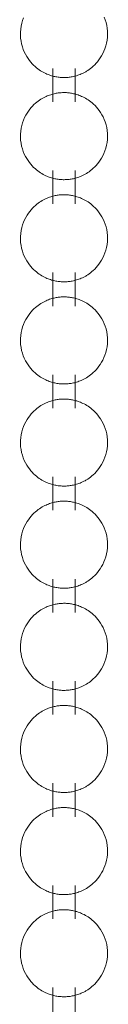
# Model space of a CAD drawing. Header units: millimetres. Extents: x 5694 to 11022, y -2894 to 7544.
# Tile 7 of 33: x 8187.53 to 8190.28, y -2729.43 to -2698.35. Entities that reach past the tile are written whole.
import ezdxf

# ---------------------------------------------------------------- set-up
doc = ezdxf.new("R2010")
doc.units = ezdxf.units.MM
doc.layers.add('E-LITE-EQPM', color=7, linetype='Continuous', lineweight=20)

# ---------------------------------------------------------------- blocks, each defined once
blk = doc.blocks.new('33711 - 33711 YAKARTA Old gold ceiling fan-527636-00 Isometrico PDF')
at = {"layer": 'E-LITE-EQPM', "color": 251, "lineweight": 9, "true_color": 0x636466}
for p, q in [((2357.586, -2699.886), (2357.586, -2700.941)), ((2358.291, -2700.941), (2358.291, -2699.886)), ((2357.586, -2703.11), (2357.586, -2704.165)), ((2358.291, -2704.165), (2358.291, -2703.11)), ((2357.586, -2706.334), (2357.586, -2707.389)), ((2358.291, -2707.389), (2358.291, -2706.334)), ((2357.586, -2709.558), (2357.586, -2710.613)), ((2358.291, -2710.613), (2358.291, -2709.558)), ((2357.586, -2712.782), (2357.586, -2713.836)), ((2358.291, -2713.836), (2358.291, -2712.782)), ((2357.586, -2716.006), (2357.586, -2717.06)), ((2358.291, -2717.06), (2358.291, -2716.006)), ((2357.586, -2719.229), (2357.586, -2720.284)), ((2358.291, -2720.284), (2358.291, -2719.229)), ((2357.586, -2722.453), (2357.586, -2723.508)), ((2358.291, -2723.508), (2358.291, -2722.453)), ((2357.586, -2725.677), (2357.586, -2726.732)), ((2358.291, -2726.732), (2358.291, -2725.677)), ((2357.586, -2728.901), (2357.586, -2729.956)), ((2358.291, -2729.956), (2358.291, -2728.901))]:
    blk.add_line(p, q, dxfattribs=at)
for points in [[(2356.662, -2698.295, 0), (2356.632, -2698.377, 0), (2356.607, -2698.464, 0), (2356.587, -2698.554, 0), (2356.573, -2698.647, 0), (2356.566, -2698.741, 0), (2356.565, -2698.837, 0), (2356.571, -2698.931, 0), (2356.583, -2699.025, 0), (2356.601, -2699.116, 0), (2356.625, -2699.203, 0), (2356.653, -2699.287, 0), (2356.686, -2699.367, 0), (2356.722, -2699.441, 0), (2356.762, -2699.511, 0), (2356.803, -2699.575, 0), (2356.846, -2699.635, 0), (2356.89, -2699.69, 0), (2356.935, -2699.74, 0), (2356.979, -2699.786, 0), (2357.024, -2699.827, 0), (2357.069, -2699.865, 0), (2357.113, -2699.9, 0), (2357.156, -2699.931, 0), (2357.199, -2699.96, 0), (2357.241, -2699.985, 0), (2357.282, -2700.009, 0), (2357.322, -2700.03, 0), (2357.361, -2700.049, 0), (2357.4, -2700.066, 0), (2357.438, -2700.081, 0), (2357.475, -2700.095, 0), (2357.511, -2700.108, 0), (2357.547, -2700.119, 0), (2357.582, -2700.129, 0), (2357.616, -2700.138, 0), (2357.65, -2700.145, 0), (2357.684, -2700.152, 0), (2357.717, -2700.158, 0), (2357.75, -2700.163, 0), (2357.782, -2700.167, 0), (2357.814, -2700.17, 0), (2357.846, -2700.173, 0), (2357.878, -2700.175, 0), (2357.91, -2700.176, 0), (2357.942, -2700.176, 0), (2357.974, -2700.176, 0), (2358.005, -2700.174, 0), (2358.037, -2700.172, 0), (2358.069, -2700.17, 0), (2358.102, -2700.166, 0), (2358.134, -2700.162, 0), (2358.167, -2700.157, 0), (2358.2, -2700.151, 0), (2358.234, -2700.144, 0), (2358.268, -2700.136, 0), (2358.303, -2700.127, 0), (2358.338, -2700.117, 0), (2358.374, -2700.105, 0), (2358.41, -2700.093, 0), (2358.447, -2700.078, 0), (2358.485, -2700.063, 0), (2358.524, -2700.045, 0), (2358.563, -2700.026, 0), (2358.604, -2700.004, 0), (2358.626, -2699.992, 0)], [(2359.207, -2698.273, 0), (2359.238, -2698.354, 0), (2359.265, -2698.44, 0), (2359.286, -2698.529, 0), (2359.301, -2698.622, 0), (2359.31, -2698.716, 0), (2359.313, -2698.811, 0), (2359.309, -2698.906, 0), (2359.299, -2699, 0), (2359.282, -2699.091, 0), (2359.26, -2699.18, 0), (2359.233, -2699.265, 0), (2359.201, -2699.346, 0), (2359.165, -2699.421, 0), (2359.127, -2699.492, 0), (2359.086, -2699.558, 0), (2359.043, -2699.619, 0), (2359, -2699.675, 0), (2358.955, -2699.727, 0), (2358.91, -2699.774, 0), (2358.865, -2699.817, 0), (2358.821, -2699.856, 0), (2358.777, -2699.891, 0), (2358.733, -2699.923, 0), (2358.69, -2699.952, 0), (2358.648, -2699.979, 0), (2358.626, -2699.992, 0)], [(2357.252, -2700.836, 0), (2357.293, -2700.813, 0), (2357.333, -2700.792, 0), (2357.372, -2700.774, 0), (2357.41, -2700.757, 0), (2357.448, -2700.742, 0), (2357.484, -2700.729, 0), (2357.521, -2700.717, 0), (2357.556, -2700.706, 0), (2357.591, -2700.696, 0), (2357.625, -2700.688, 0), (2357.659, -2700.68, 0), (2357.693, -2700.674, 0), (2357.726, -2700.668, 0), (2357.758, -2700.663, 0), (2357.791, -2700.659, 0), (2357.823, -2700.656, 0), (2357.855, -2700.654, 0), (2357.887, -2700.652, 0), (2357.919, -2700.652, 0), (2357.95, -2700.651, 0), (2357.982, -2700.652, 0), (2358.014, -2700.653, 0), (2358.046, -2700.656, 0), (2358.078, -2700.659, 0), (2358.11, -2700.662, 0), (2358.143, -2700.667, 0), (2358.176, -2700.672, 0), (2358.209, -2700.678, 0), (2358.243, -2700.686, 0), (2358.277, -2700.694, 0), (2358.312, -2700.703, 0), (2358.347, -2700.714, 0), (2358.383, -2700.725, 0), (2358.42, -2700.738, 0), (2358.457, -2700.753, 0), (2358.496, -2700.769, 0), (2358.534, -2700.787, 0), (2358.574, -2700.807, 0), (2358.615, -2700.829, 0), (2358.656, -2700.854, 0), (2358.698, -2700.88, 0), (2358.741, -2700.91, 0), (2358.785, -2700.943, 0), (2358.829, -2700.979, 0), (2358.874, -2701.019, 0), (2358.919, -2701.062, 0), (2358.964, -2701.11, 0), (2359.008, -2701.162, 0), (2359.052, -2701.219, 0), (2359.094, -2701.281, 0), (2359.134, -2701.348, 0), (2359.172, -2701.42, 0), (2359.207, -2701.497, 0), (2359.238, -2701.578, 0), (2359.265, -2701.664, 0), (2359.286, -2701.753, 0), (2359.301, -2701.845, 0), (2359.31, -2701.94, 0), (2359.313, -2702.035, 0), (2359.309, -2702.13, 0), (2359.299, -2702.223, 0), (2359.282, -2702.315, 0), (2359.26, -2702.404, 0), (2359.233, -2702.489, 0), (2359.201, -2702.569, 0), (2359.165, -2702.645, 0), (2359.127, -2702.716, 0), (2359.086, -2702.782, 0), (2359.043, -2702.843, 0), (2359, -2702.899, 0), (2358.955, -2702.951, 0), (2358.91, -2702.998, 0), (2358.865, -2703.04, 0), (2358.821, -2703.079, 0), (2358.777, -2703.115, 0), (2358.733, -2703.147, 0), (2358.69, -2703.176, 0), (2358.648, -2703.203, 0), (2358.626, -2703.216, 0)], [(2357.252, -2700.836, 0), (2357.21, -2700.861, 0), (2357.168, -2700.888, 0), (2357.124, -2700.919, 0), (2357.081, -2700.952, 0), (2357.036, -2700.989, 0), (2356.992, -2701.03, 0), (2356.947, -2701.075, 0), (2356.902, -2701.124, 0), (2356.858, -2701.177, 0), (2356.814, -2701.236, 0), (2356.773, -2701.299, 0), (2356.733, -2701.367, 0), (2356.696, -2701.44, 0), (2356.662, -2701.518, 0), (2356.632, -2701.601, 0), (2356.607, -2701.688, 0), (2356.587, -2701.778, 0), (2356.573, -2701.871, 0), (2356.566, -2701.965, 0), (2356.565, -2702.06, 0), (2356.571, -2702.155, 0), (2356.583, -2702.248, 0), (2356.601, -2702.339, 0), (2356.625, -2702.427, 0), (2356.653, -2702.511, 0), (2356.686, -2702.59, 0), (2356.722, -2702.665, 0), (2356.762, -2702.735, 0), (2356.803, -2702.799, 0), (2356.846, -2702.859, 0), (2356.89, -2702.914, 0), (2356.935, -2702.964, 0), (2356.979, -2703.01, 0), (2357.024, -2703.051, 0), (2357.069, -2703.089, 0), (2357.113, -2703.124, 0), (2357.156, -2703.155, 0), (2357.199, -2703.183, 0), (2357.241, -2703.209, 0), (2357.282, -2703.232, 0), (2357.322, -2703.254, 0), (2357.361, -2703.273, 0), (2357.4, -2703.29, 0), (2357.438, -2703.305, 0), (2357.475, -2703.319, 0), (2357.511, -2703.332, 0), (2357.547, -2703.343, 0), (2357.582, -2703.353, 0), (2357.616, -2703.361, 0), (2357.65, -2703.369, 0), (2357.684, -2703.376, 0), (2357.717, -2703.382, 0), (2357.75, -2703.387, 0), (2357.782, -2703.391, 0), (2357.814, -2703.394, 0), (2357.846, -2703.397, 0), (2357.878, -2703.398, 0), (2357.91, -2703.4, 0), (2357.942, -2703.4, 0), (2357.974, -2703.399, 0), (2358.005, -2703.398, 0), (2358.037, -2703.396, 0), (2358.069, -2703.394, 0), (2358.102, -2703.39, 0), (2358.134, -2703.386, 0), (2358.167, -2703.381, 0), (2358.2, -2703.375, 0), (2358.234, -2703.368, 0), (2358.268, -2703.36, 0), (2358.303, -2703.351, 0), (2358.338, -2703.341, 0), (2358.374, -2703.329, 0), (2358.41, -2703.317, 0), (2358.447, -2703.302, 0), (2358.485, -2703.287, 0), (2358.524, -2703.269, 0), (2358.563, -2703.25, 0), (2358.604, -2703.228, 0), (2358.626, -2703.216, 0)], [(2357.252, -2704.059, 0), (2357.21, -2704.084, 0), (2357.168, -2704.112, 0), (2357.124, -2704.143, 0), (2357.081, -2704.176, 0), (2357.036, -2704.213, 0), (2356.992, -2704.254, 0), (2356.947, -2704.299, 0), (2356.902, -2704.348, 0), (2356.858, -2704.401, 0), (2356.814, -2704.459, 0), (2356.773, -2704.523, 0), (2356.733, -2704.591, 0), (2356.696, -2704.664, 0), (2356.662, -2704.742, 0), (2356.632, -2704.825, 0), (2356.607, -2704.912, 0), (2356.587, -2705.002, 0), (2356.573, -2705.095, 0), (2356.566, -2705.189, 0), (2356.565, -2705.284, 0), (2356.571, -2705.379, 0), (2356.583, -2705.472, 0), (2356.601, -2705.563, 0), (2356.625, -2705.651, 0), (2356.653, -2705.735, 0), (2356.686, -2705.814, 0), (2356.722, -2705.889, 0), (2356.762, -2705.958, 0), (2356.803, -2706.023, 0), (2356.846, -2706.083, 0), (2356.89, -2706.137, 0), (2356.935, -2706.188, 0), (2356.979, -2706.233, 0), (2357.024, -2706.275, 0), (2357.069, -2706.313, 0), (2357.113, -2706.348, 0), (2357.156, -2706.379, 0), (2357.199, -2706.407, 0), (2357.241, -2706.433, 0), (2357.282, -2706.456, 0), (2357.322, -2706.477, 0), (2357.361, -2706.496, 0), (2357.4, -2706.514, 0), (2357.438, -2706.529, 0), (2357.475, -2706.543, 0), (2357.511, -2706.555, 0), (2357.547, -2706.567, 0), (2357.582, -2706.576, 0), (2357.616, -2706.585, 0), (2357.65, -2706.593, 0), (2357.684, -2706.6, 0), (2357.717, -2706.606, 0), (2357.75, -2706.611, 0), (2357.782, -2706.615, 0), (2357.814, -2706.618, 0), (2357.846, -2706.621, 0), (2357.878, -2706.622, 0), (2357.91, -2706.623, 0), (2357.942, -2706.624, 0), (2357.974, -2706.623, 0), (2358.005, -2706.622, 0), (2358.037, -2706.62, 0), (2358.069, -2706.617, 0), (2358.102, -2706.614, 0), (2358.134, -2706.61, 0), (2358.167, -2706.605, 0), (2358.2, -2706.599, 0), (2358.234, -2706.592, 0), (2358.268, -2706.584, 0), (2358.303, -2706.575, 0), (2358.338, -2706.564, 0), (2358.374, -2706.553, 0), (2358.41, -2706.54, 0), (2358.447, -2706.526, 0), (2358.485, -2706.51, 0), (2358.524, -2706.493, 0), (2358.563, -2706.474, 0), (2358.604, -2706.452, 0), (2358.626, -2706.44, 0)], [(2357.252, -2704.059, 0), (2357.293, -2704.037, 0), (2357.333, -2704.016, 0), (2357.372, -2703.998, 0), (2357.41, -2703.981, 0), (2357.448, -2703.966, 0), (2357.484, -2703.953, 0), (2357.521, -2703.94, 0), (2357.556, -2703.93, 0), (2357.591, -2703.92, 0), (2357.625, -2703.911, 0), (2357.659, -2703.904, 0), (2357.693, -2703.897, 0), (2357.726, -2703.892, 0), (2357.758, -2703.887, 0), (2357.791, -2703.883, 0), (2357.823, -2703.88, 0), (2357.855, -2703.878, 0), (2357.887, -2703.876, 0), (2357.919, -2703.875, 0), (2357.95, -2703.875, 0), (2357.982, -2703.876, 0), (2358.014, -2703.877, 0), (2358.046, -2703.879, 0), (2358.078, -2703.882, 0), (2358.11, -2703.886, 0), (2358.143, -2703.891, 0), (2358.176, -2703.896, 0), (2358.209, -2703.902, 0), (2358.243, -2703.909, 0), (2358.277, -2703.918, 0), (2358.312, -2703.927, 0), (2358.347, -2703.937, 0), (2358.383, -2703.949, 0), (2358.42, -2703.962, 0), (2358.457, -2703.977, 0), (2358.496, -2703.993, 0), (2358.534, -2704.011, 0), (2358.574, -2704.031, 0), (2358.615, -2704.053, 0), (2358.656, -2704.077, 0), (2358.698, -2704.104, 0), (2358.741, -2704.134, 0), (2358.785, -2704.167, 0), (2358.829, -2704.203, 0), (2358.874, -2704.243, 0), (2358.919, -2704.286, 0), (2358.964, -2704.334, 0), (2359.008, -2704.386, 0), (2359.052, -2704.443, 0), (2359.094, -2704.505, 0), (2359.134, -2704.572, 0), (2359.172, -2704.644, 0), (2359.207, -2704.721, 0), (2359.238, -2704.802, 0), (2359.265, -2704.888, 0), (2359.286, -2704.977, 0), (2359.301, -2705.069, 0), (2359.31, -2705.163, 0), (2359.313, -2705.259, 0), (2359.309, -2705.354, 0), (2359.299, -2705.447, 0), (2359.282, -2705.539, 0), (2359.26, -2705.628, 0), (2359.233, -2705.713, 0), (2359.201, -2705.793, 0), (2359.165, -2705.869, 0), (2359.127, -2705.94, 0), (2359.086, -2706.006, 0), (2359.043, -2706.067, 0), (2359, -2706.123, 0), (2358.955, -2706.174, 0), (2358.91, -2706.221, 0), (2358.865, -2706.264, 0), (2358.821, -2706.303, 0), (2358.777, -2706.339, 0), (2358.733, -2706.371, 0), (2358.69, -2706.4, 0), (2358.648, -2706.426, 0), (2358.626, -2706.44, 0)], [(2357.252, -2707.283, 0), (2357.293, -2707.261, 0), (2357.333, -2707.24, 0), (2357.372, -2707.222, 0), (2357.41, -2707.205, 0), (2357.448, -2707.19, 0), (2357.484, -2707.176, 0), (2357.521, -2707.164, 0), (2357.556, -2707.153, 0), (2357.591, -2707.144, 0), (2357.625, -2707.135, 0), (2357.659, -2707.128, 0), (2357.693, -2707.121, 0), (2357.726, -2707.116, 0), (2357.758, -2707.111, 0), (2357.791, -2707.107, 0), (2357.823, -2707.104, 0), (2357.855, -2707.102, 0), (2357.887, -2707.1, 0), (2357.919, -2707.099, 0), (2357.95, -2707.099, 0), (2357.982, -2707.1, 0), (2358.014, -2707.101, 0), (2358.046, -2707.103, 0), (2358.078, -2707.106, 0), (2358.11, -2707.11, 0), (2358.143, -2707.114, 0), (2358.176, -2707.12, 0), (2358.209, -2707.126, 0), (2358.243, -2707.133, 0), (2358.277, -2707.141, 0), (2358.312, -2707.151, 0), (2358.347, -2707.161, 0), (2358.383, -2707.173, 0), (2358.42, -2707.186, 0), (2358.457, -2707.201, 0), (2358.496, -2707.217, 0), (2358.534, -2707.235, 0), (2358.574, -2707.255, 0), (2358.615, -2707.277, 0), (2358.656, -2707.301, 0), (2358.698, -2707.328, 0), (2358.741, -2707.358, 0), (2358.785, -2707.391, 0), (2358.829, -2707.427, 0), (2358.874, -2707.466, 0), (2358.919, -2707.51, 0), (2358.964, -2707.558, 0), (2359.008, -2707.61, 0), (2359.052, -2707.667, 0), (2359.094, -2707.729, 0), (2359.134, -2707.796, 0), (2359.172, -2707.868, 0), (2359.207, -2707.945, 0), (2359.238, -2708.026, 0), (2359.265, -2708.112, 0), (2359.286, -2708.201, 0), (2359.301, -2708.293, 0), (2359.31, -2708.387, 0), (2359.313, -2708.482, 0), (2359.309, -2708.577, 0), (2359.299, -2708.671, 0), (2359.282, -2708.763, 0), (2359.26, -2708.852, 0), (2359.233, -2708.936, 0), (2359.201, -2709.017, 0), (2359.165, -2709.093, 0), (2359.127, -2709.164, 0), (2359.086, -2709.23, 0), (2359.043, -2709.291, 0), (2359, -2709.347, 0), (2358.955, -2709.398, 0), (2358.91, -2709.445, 0), (2358.865, -2709.488, 0), (2358.821, -2709.527, 0), (2358.777, -2709.562, 0), (2358.733, -2709.595, 0), (2358.69, -2709.624, 0), (2358.648, -2709.65, 0), (2358.626, -2709.663, 0)], [(2357.252, -2707.283, 0), (2357.21, -2707.308, 0), (2357.168, -2707.336, 0), (2357.124, -2707.366, 0), (2357.081, -2707.4, 0), (2357.036, -2707.437, 0), (2356.992, -2707.478, 0), (2356.947, -2707.522, 0), (2356.902, -2707.571, 0), (2356.858, -2707.625, 0), (2356.814, -2707.683, 0), (2356.773, -2707.746, 0), (2356.733, -2707.815, 0), (2356.696, -2707.888, 0), (2356.662, -2707.966, 0), (2356.632, -2708.049, 0), (2356.607, -2708.135, 0), (2356.587, -2708.226, 0), (2356.573, -2708.318, 0), (2356.566, -2708.413, 0), (2356.565, -2708.508, 0), (2356.571, -2708.603, 0), (2356.583, -2708.696, 0), (2356.601, -2708.787, 0), (2356.625, -2708.875, 0), (2356.653, -2708.959, 0), (2356.686, -2709.038, 0), (2356.722, -2709.113, 0), (2356.762, -2709.182, 0), (2356.803, -2709.247, 0), (2356.846, -2709.306, 0), (2356.89, -2709.361, 0), (2356.935, -2709.411, 0), (2356.979, -2709.457, 0), (2357.024, -2709.499, 0), (2357.069, -2709.537, 0), (2357.113, -2709.571, 0), (2357.156, -2709.603, 0), (2357.199, -2709.631, 0), (2357.241, -2709.657, 0), (2357.282, -2709.68, 0), (2357.322, -2709.701, 0), (2357.361, -2709.72, 0), (2357.4, -2709.737, 0), (2357.438, -2709.753, 0), (2357.475, -2709.767, 0), (2357.511, -2709.779, 0), (2357.547, -2709.79, 0), (2357.582, -2709.8, 0), (2357.616, -2709.809, 0), (2357.65, -2709.817, 0), (2357.684, -2709.824, 0), (2357.717, -2709.829, 0), (2357.75, -2709.834, 0), (2357.782, -2709.839, 0), (2357.814, -2709.842, 0), (2357.846, -2709.844, 0), (2357.878, -2709.846, 0), (2357.91, -2709.847, 0), (2357.942, -2709.848, 0), (2357.974, -2709.847, 0), (2358.005, -2709.846, 0), (2358.037, -2709.844, 0), (2358.069, -2709.841, 0), (2358.102, -2709.838, 0), (2358.134, -2709.834, 0), (2358.167, -2709.828, 0), (2358.2, -2709.822, 0), (2358.234, -2709.815, 0), (2358.268, -2709.808, 0), (2358.303, -2709.798, 0), (2358.338, -2709.788, 0), (2358.374, -2709.777, 0), (2358.41, -2709.764, 0), (2358.447, -2709.75, 0), (2358.485, -2709.734, 0), (2358.524, -2709.717, 0), (2358.563, -2709.697, 0), (2358.604, -2709.676, 0), (2358.626, -2709.663, 0)], [(2357.252, -2710.507, 0), (2357.293, -2710.484, 0), (2357.333, -2710.464, 0), (2357.372, -2710.445, 0), (2357.41, -2710.429, 0), (2357.448, -2710.414, 0), (2357.484, -2710.4, 0), (2357.521, -2710.388, 0), (2357.556, -2710.377, 0), (2357.591, -2710.368, 0), (2357.625, -2710.359, 0), (2357.659, -2710.352, 0), (2357.693, -2710.345, 0), (2357.726, -2710.34, 0), (2357.758, -2710.335, 0), (2357.791, -2710.331, 0), (2357.823, -2710.328, 0), (2357.855, -2710.326, 0), (2357.887, -2710.324, 0), (2357.919, -2710.323, 0), (2357.95, -2710.323, 0), (2357.982, -2710.324, 0), (2358.014, -2710.325, 0), (2358.046, -2710.327, 0), (2358.078, -2710.33, 0), (2358.11, -2710.334, 0), (2358.143, -2710.338, 0), (2358.176, -2710.344, 0), (2358.209, -2710.35, 0), (2358.243, -2710.357, 0), (2358.277, -2710.365, 0), (2358.312, -2710.375, 0), (2358.347, -2710.385, 0), (2358.383, -2710.397, 0), (2358.42, -2710.41, 0), (2358.457, -2710.425, 0), (2358.496, -2710.441, 0), (2358.534, -2710.459, 0), (2358.574, -2710.479, 0), (2358.615, -2710.501, 0), (2358.656, -2710.525, 0), (2358.698, -2710.552, 0), (2358.741, -2710.582, 0), (2358.785, -2710.614, 0), (2358.829, -2710.651, 0), (2358.874, -2710.69, 0), (2358.919, -2710.734, 0), (2358.964, -2710.782, 0), (2359.008, -2710.834, 0), (2359.052, -2710.891, 0), (2359.094, -2710.953, 0), (2359.134, -2711.02, 0), (2359.172, -2711.092, 0), (2359.207, -2711.168, 0), (2359.238, -2711.25, 0), (2359.265, -2711.336, 0), (2359.286, -2711.425, 0), (2359.301, -2711.517, 0), (2359.31, -2711.611, 0), (2359.313, -2711.706, 0), (2359.309, -2711.801, 0), (2359.299, -2711.895, 0), (2359.282, -2711.987, 0), (2359.26, -2712.075, 0), (2359.233, -2712.16, 0), (2359.201, -2712.241, 0), (2359.165, -2712.317, 0), (2359.127, -2712.388, 0), (2359.086, -2712.454, 0), (2359.043, -2712.515, 0), (2359, -2712.571, 0), (2358.955, -2712.622, 0), (2358.91, -2712.669, 0), (2358.865, -2712.712, 0), (2358.821, -2712.751, 0), (2358.777, -2712.786, 0), (2358.733, -2712.818, 0), (2358.69, -2712.848, 0), (2358.648, -2712.874, 0), (2358.626, -2712.887, 0)], [(2357.252, -2710.507, 0), (2357.21, -2710.532, 0), (2357.168, -2710.56, 0), (2357.124, -2710.59, 0), (2357.081, -2710.624, 0), (2357.036, -2710.661, 0), (2356.992, -2710.702, 0), (2356.947, -2710.746, 0), (2356.902, -2710.795, 0), (2356.858, -2710.849, 0), (2356.814, -2710.907, 0), (2356.773, -2710.97, 0), (2356.733, -2711.039, 0), (2356.696, -2711.112, 0), (2356.662, -2711.19, 0), (2356.632, -2711.273, 0), (2356.607, -2711.359, 0), (2356.587, -2711.449, 0), (2356.573, -2711.542, 0), (2356.566, -2711.637, 0), (2356.565, -2711.732, 0), (2356.571, -2711.827, 0), (2356.583, -2711.92, 0), (2356.601, -2712.011, 0), (2356.625, -2712.099, 0), (2356.653, -2712.183, 0), (2356.686, -2712.262, 0), (2356.722, -2712.336, 0), (2356.762, -2712.406, 0), (2356.803, -2712.471, 0), (2356.846, -2712.53, 0), (2356.89, -2712.585, 0), (2356.935, -2712.635, 0), (2356.979, -2712.681, 0), (2357.024, -2712.723, 0), (2357.069, -2712.761, 0), (2357.113, -2712.795, 0), (2357.156, -2712.827, 0), (2357.199, -2712.855, 0), (2357.241, -2712.881, 0), (2357.282, -2712.904, 0), (2357.322, -2712.925, 0), (2357.361, -2712.944, 0), (2357.4, -2712.961, 0), (2357.438, -2712.977, 0), (2357.475, -2712.991, 0), (2357.511, -2713.003, 0), (2357.547, -2713.014, 0), (2357.582, -2713.024, 0), (2357.616, -2713.033, 0), (2357.65, -2713.041, 0), (2357.684, -2713.047, 0), (2357.717, -2713.053, 0), (2357.75, -2713.058, 0), (2357.782, -2713.062, 0), (2357.814, -2713.066, 0), (2357.846, -2713.068, 0), (2357.878, -2713.07, 0), (2357.91, -2713.071, 0), (2357.942, -2713.071, 0), (2357.974, -2713.071, 0), (2358.005, -2713.07, 0), (2358.037, -2713.068, 0), (2358.069, -2713.065, 0), (2358.102, -2713.062, 0), (2358.134, -2713.057, 0), (2358.167, -2713.052, 0), (2358.2, -2713.046, 0), (2358.234, -2713.039, 0), (2358.268, -2713.031, 0), (2358.303, -2713.022, 0), (2358.338, -2713.012, 0), (2358.374, -2713.001, 0), (2358.41, -2712.988, 0), (2358.447, -2712.974, 0), (2358.485, -2712.958, 0), (2358.524, -2712.941, 0), (2358.563, -2712.921, 0), (2358.604, -2712.9, 0), (2358.626, -2712.887, 0)], [(2357.252, -2713.731, 0), (2357.21, -2713.756, 0), (2357.168, -2713.784, 0), (2357.124, -2713.814, 0), (2357.081, -2713.848, 0), (2357.036, -2713.885, 0), (2356.992, -2713.925, 0), (2356.947, -2713.97, 0), (2356.902, -2714.019, 0), (2356.858, -2714.073, 0), (2356.814, -2714.131, 0), (2356.773, -2714.194, 0), (2356.733, -2714.262, 0), (2356.696, -2714.336, 0), (2356.662, -2714.414, 0), (2356.632, -2714.496, 0), (2356.607, -2714.583, 0), (2356.587, -2714.673, 0), (2356.573, -2714.766, 0), (2356.566, -2714.861, 0), (2356.565, -2714.956, 0), (2356.571, -2715.051, 0), (2356.583, -2715.144, 0), (2356.601, -2715.235, 0), (2356.625, -2715.323, 0), (2356.653, -2715.406, 0), (2356.686, -2715.486, 0), (2356.722, -2715.56, 0), (2356.762, -2715.63, 0), (2356.803, -2715.694, 0), (2356.846, -2715.754, 0), (2356.89, -2715.809, 0), (2356.935, -2715.859, 0), (2356.979, -2715.905, 0), (2357.024, -2715.947, 0), (2357.069, -2715.985, 0), (2357.113, -2716.019, 0), (2357.156, -2716.05, 0), (2357.199, -2716.079, 0), (2357.241, -2716.105, 0), (2357.282, -2716.128, 0), (2357.322, -2716.149, 0), (2357.361, -2716.168, 0), (2357.4, -2716.185, 0), (2357.438, -2716.201, 0), (2357.475, -2716.214, 0), (2357.511, -2716.227, 0), (2357.547, -2716.238, 0), (2357.582, -2716.248, 0), (2357.616, -2716.257, 0), (2357.65, -2716.265, 0), (2357.684, -2716.271, 0), (2357.717, -2716.277, 0), (2357.75, -2716.282, 0), (2357.782, -2716.286, 0), (2357.814, -2716.29, 0), (2357.846, -2716.292, 0), (2357.878, -2716.294, 0), (2357.91, -2716.295, 0), (2357.942, -2716.295, 0), (2357.974, -2716.295, 0), (2358.005, -2716.294, 0), (2358.037, -2716.292, 0), (2358.069, -2716.289, 0), (2358.102, -2716.286, 0), (2358.134, -2716.281, 0), (2358.167, -2716.276, 0), (2358.2, -2716.27, 0), (2358.234, -2716.263, 0), (2358.268, -2716.255, 0), (2358.303, -2716.246, 0), (2358.338, -2716.236, 0), (2358.374, -2716.225, 0), (2358.41, -2716.212, 0), (2358.447, -2716.198, 0), (2358.485, -2716.182, 0), (2358.524, -2716.164, 0), (2358.563, -2716.145, 0), (2358.604, -2716.124, 0), (2358.626, -2716.111, 0)], [(2357.252, -2713.731, 0), (2357.293, -2713.708, 0), (2357.333, -2713.688, 0), (2357.372, -2713.669, 0), (2357.41, -2713.653, 0), (2357.448, -2713.638, 0), (2357.484, -2713.624, 0), (2357.521, -2713.612, 0), (2357.556, -2713.601, 0), (2357.591, -2713.592, 0), (2357.625, -2713.583, 0), (2357.659, -2713.576, 0), (2357.693, -2713.569, 0), (2357.726, -2713.563, 0), (2357.758, -2713.559, 0), (2357.791, -2713.555, 0), (2357.823, -2713.552, 0), (2357.855, -2713.549, 0), (2357.887, -2713.548, 0), (2357.919, -2713.547, 0), (2357.95, -2713.547, 0), (2357.982, -2713.547, 0), (2358.014, -2713.549, 0), (2358.046, -2713.551, 0), (2358.078, -2713.554, 0), (2358.11, -2713.558, 0), (2358.143, -2713.562, 0), (2358.176, -2713.567, 0), (2358.209, -2713.574, 0), (2358.243, -2713.581, 0), (2358.277, -2713.589, 0), (2358.312, -2713.598, 0), (2358.347, -2713.609, 0), (2358.383, -2713.621, 0), (2358.42, -2713.634, 0), (2358.457, -2713.648, 0), (2358.496, -2713.665, 0), (2358.534, -2713.683, 0), (2358.574, -2713.703, 0), (2358.615, -2713.725, 0), (2358.656, -2713.749, 0), (2358.698, -2713.776, 0), (2358.741, -2713.806, 0), (2358.785, -2713.838, 0), (2358.829, -2713.874, 0), (2358.874, -2713.914, 0), (2358.919, -2713.958, 0), (2358.964, -2714.005, 0), (2359.008, -2714.058, 0), (2359.052, -2714.115, 0), (2359.094, -2714.177, 0), (2359.134, -2714.244, 0), (2359.172, -2714.315, 0), (2359.207, -2714.392, 0), (2359.238, -2714.474, 0), (2359.265, -2714.559, 0), (2359.286, -2714.649, 0), (2359.301, -2714.741, 0), (2359.31, -2714.835, 0), (2359.313, -2714.93, 0), (2359.309, -2715.025, 0), (2359.299, -2715.119, 0), (2359.282, -2715.211, 0), (2359.26, -2715.299, 0), (2359.233, -2715.384, 0), (2359.201, -2715.465, 0), (2359.165, -2715.541, 0), (2359.127, -2715.612, 0), (2359.086, -2715.678, 0), (2359.043, -2715.738, 0), (2359, -2715.795, 0), (2358.955, -2715.846, 0), (2358.91, -2715.893, 0), (2358.865, -2715.936, 0), (2358.821, -2715.975, 0), (2358.777, -2716.01, 0), (2358.733, -2716.042, 0), (2358.69, -2716.071, 0), (2358.648, -2716.098, 0), (2358.626, -2716.111, 0)], [(2357.252, -2716.955, 0), (2357.293, -2716.932, 0), (2357.333, -2716.912, 0), (2357.372, -2716.893, 0), (2357.41, -2716.876, 0), (2357.448, -2716.861, 0), (2357.484, -2716.848, 0), (2357.521, -2716.836, 0), (2357.556, -2716.825, 0), (2357.591, -2716.815, 0), (2357.625, -2716.807, 0), (2357.659, -2716.799, 0), (2357.693, -2716.793, 0), (2357.726, -2716.787, 0), (2357.758, -2716.783, 0), (2357.791, -2716.779, 0), (2357.823, -2716.776, 0), (2357.855, -2716.773, 0), (2357.887, -2716.772, 0), (2357.919, -2716.771, 0), (2357.95, -2716.771, 0), (2357.982, -2716.771, 0), (2358.014, -2716.773, 0), (2358.046, -2716.775, 0), (2358.078, -2716.778, 0), (2358.11, -2716.781, 0), (2358.143, -2716.786, 0), (2358.176, -2716.791, 0), (2358.209, -2716.798, 0), (2358.243, -2716.805, 0), (2358.277, -2716.813, 0), (2358.312, -2716.822, 0), (2358.347, -2716.833, 0), (2358.383, -2716.845, 0), (2358.42, -2716.858, 0), (2358.457, -2716.872, 0), (2358.496, -2716.888, 0), (2358.534, -2716.906, 0), (2358.574, -2716.926, 0), (2358.615, -2716.948, 0), (2358.656, -2716.973, 0), (2358.698, -2717, 0), (2358.741, -2717.029, 0), (2358.785, -2717.062, 0), (2358.829, -2717.098, 0), (2358.874, -2717.138, 0), (2358.919, -2717.182, 0), (2358.964, -2717.229, 0), (2359.008, -2717.282, 0), (2359.052, -2717.339, 0), (2359.094, -2717.4, 0), (2359.134, -2717.467, 0), (2359.172, -2717.539, 0), (2359.207, -2717.616, 0), (2359.238, -2717.698, 0), (2359.265, -2717.783, 0), (2359.286, -2717.873, 0), (2359.301, -2717.965, 0), (2359.31, -2718.059, 0), (2359.313, -2718.154, 0), (2359.309, -2718.249, 0), (2359.299, -2718.343, 0), (2359.282, -2718.434, 0), (2359.26, -2718.523, 0), (2359.233, -2718.608, 0), (2359.201, -2718.689, 0), (2359.165, -2718.765, 0), (2359.127, -2718.835, 0), (2359.086, -2718.901, 0), (2359.043, -2718.962, 0), (2359, -2719.018, 0), (2358.955, -2719.07, 0), (2358.91, -2719.117, 0), (2358.865, -2719.16, 0), (2358.821, -2719.199, 0), (2358.777, -2719.234, 0), (2358.733, -2719.266, 0), (2358.69, -2719.295, 0), (2358.648, -2719.322, 0), (2358.626, -2719.335, 0)], [(2357.252, -2716.955, 0), (2357.21, -2716.98, 0), (2357.168, -2717.007, 0), (2357.124, -2717.038, 0), (2357.081, -2717.072, 0), (2357.036, -2717.109, 0), (2356.992, -2717.149, 0), (2356.947, -2717.194, 0), (2356.902, -2717.243, 0), (2356.858, -2717.297, 0), (2356.814, -2717.355, 0), (2356.773, -2717.418, 0), (2356.733, -2717.486, 0), (2356.696, -2717.56, 0), (2356.662, -2717.638, 0), (2356.632, -2717.72, 0), (2356.607, -2717.807, 0), (2356.587, -2717.897, 0), (2356.573, -2717.99, 0), (2356.566, -2718.084, 0), (2356.565, -2718.18, 0), (2356.571, -2718.274, 0), (2356.583, -2718.368, 0), (2356.601, -2718.459, 0), (2356.625, -2718.546, 0), (2356.653, -2718.63, 0), (2356.686, -2718.71, 0), (2356.722, -2718.784, 0), (2356.762, -2718.854, 0), (2356.803, -2718.918, 0), (2356.846, -2718.978, 0), (2356.89, -2719.033, 0), (2356.935, -2719.083, 0), (2356.979, -2719.129, 0), (2357.024, -2719.171, 0), (2357.069, -2719.209, 0), (2357.113, -2719.243, 0), (2357.156, -2719.274, 0), (2357.199, -2719.303, 0), (2357.241, -2719.328, 0), (2357.282, -2719.352, 0), (2357.322, -2719.373, 0), (2357.361, -2719.392, 0), (2357.4, -2719.409, 0), (2357.438, -2719.424, 0), (2357.475, -2719.438, 0), (2357.511, -2719.451, 0), (2357.547, -2719.462, 0), (2357.582, -2719.472, 0), (2357.616, -2719.481, 0), (2357.65, -2719.488, 0), (2357.684, -2719.495, 0), (2357.717, -2719.501, 0), (2357.75, -2719.506, 0), (2357.782, -2719.51, 0), (2357.814, -2719.513, 0), (2357.846, -2719.516, 0), (2357.878, -2719.518, 0), (2357.91, -2719.519, 0), (2357.942, -2719.519, 0), (2357.974, -2719.519, 0), (2358.005, -2719.517, 0), (2358.037, -2719.516, 0), (2358.069, -2719.513, 0), (2358.102, -2719.509, 0), (2358.134, -2719.505, 0), (2358.167, -2719.5, 0), (2358.2, -2719.494, 0), (2358.234, -2719.487, 0), (2358.268, -2719.479, 0), (2358.303, -2719.47, 0), (2358.338, -2719.46, 0), (2358.374, -2719.448, 0), (2358.41, -2719.436, 0), (2358.447, -2719.422, 0), (2358.485, -2719.406, 0), (2358.524, -2719.388, 0), (2358.563, -2719.369, 0), (2358.604, -2719.347, 0), (2358.626, -2719.335, 0)], [(2357.252, -2720.179, 0), (2357.293, -2720.156, 0), (2357.333, -2720.135, 0), (2357.372, -2720.117, 0), (2357.41, -2720.1, 0), (2357.448, -2720.085, 0), (2357.484, -2720.072, 0), (2357.521, -2720.06, 0), (2357.556, -2720.049, 0), (2357.591, -2720.039, 0), (2357.625, -2720.031, 0), (2357.659, -2720.023, 0), (2357.693, -2720.017, 0), (2357.726, -2720.011, 0), (2357.758, -2720.006, 0), (2357.791, -2720.002, 0), (2357.823, -2719.999, 0), (2357.855, -2719.997, 0), (2357.887, -2719.995, 0), (2357.919, -2719.995, 0), (2357.95, -2719.995, 0), (2357.982, -2719.995, 0), (2358.014, -2719.997, 0), (2358.046, -2719.999, 0), (2358.078, -2720.002, 0), (2358.11, -2720.005, 0), (2358.143, -2720.01, 0), (2358.176, -2720.015, 0), (2358.209, -2720.021, 0), (2358.243, -2720.029, 0), (2358.277, -2720.037, 0), (2358.312, -2720.046, 0), (2358.347, -2720.057, 0), (2358.383, -2720.068, 0), (2358.42, -2720.081, 0), (2358.457, -2720.096, 0), (2358.496, -2720.112, 0), (2358.534, -2720.13, 0), (2358.574, -2720.15, 0), (2358.615, -2720.172, 0), (2358.656, -2720.197, 0), (2358.698, -2720.224, 0), (2358.741, -2720.253, 0), (2358.785, -2720.286, 0), (2358.829, -2720.322, 0), (2358.874, -2720.362, 0), (2358.919, -2720.405, 0), (2358.964, -2720.453, 0), (2359.008, -2720.505, 0), (2359.052, -2720.562, 0), (2359.094, -2720.624, 0), (2359.134, -2720.691, 0), (2359.172, -2720.763, 0), (2359.207, -2720.84, 0), (2359.238, -2720.921, 0), (2359.265, -2721.007, 0), (2359.286, -2721.096, 0), (2359.301, -2721.189, 0), (2359.31, -2721.283, 0), (2359.313, -2721.378, 0), (2359.309, -2721.473, 0), (2359.299, -2721.567, 0), (2359.282, -2721.658, 0), (2359.26, -2721.747, 0), (2359.233, -2721.832, 0), (2359.201, -2721.912, 0), (2359.165, -2721.988, 0), (2359.127, -2722.059, 0), (2359.086, -2722.125, 0), (2359.043, -2722.186, 0), (2359, -2722.242, 0), (2358.955, -2722.294, 0), (2358.91, -2722.341, 0), (2358.865, -2722.383, 0), (2358.821, -2722.422, 0), (2358.777, -2722.458, 0), (2358.733, -2722.49, 0), (2358.69, -2722.519, 0), (2358.648, -2722.546, 0), (2358.626, -2722.559, 0)], [(2357.252, -2720.179, 0), (2357.21, -2720.204, 0), (2357.168, -2720.231, 0), (2357.124, -2720.262, 0), (2357.081, -2720.295, 0), (2357.036, -2720.332, 0), (2356.992, -2720.373, 0), (2356.947, -2720.418, 0), (2356.902, -2720.467, 0), (2356.858, -2720.52, 0), (2356.814, -2720.579, 0), (2356.773, -2720.642, 0), (2356.733, -2720.71, 0), (2356.696, -2720.783, 0), (2356.662, -2720.861, 0), (2356.632, -2720.944, 0), (2356.607, -2721.031, 0), (2356.587, -2721.121, 0), (2356.573, -2721.214, 0), (2356.566, -2721.308, 0), (2356.565, -2721.403, 0), (2356.571, -2721.498, 0), (2356.583, -2721.592, 0), (2356.601, -2721.683, 0), (2356.625, -2721.77, 0), (2356.653, -2721.854, 0), (2356.686, -2721.933, 0), (2356.722, -2722.008, 0), (2356.762, -2722.078, 0), (2356.803, -2722.142, 0), (2356.846, -2722.202, 0), (2356.89, -2722.257, 0), (2356.935, -2722.307, 0), (2356.979, -2722.353, 0), (2357.024, -2722.394, 0), (2357.069, -2722.432, 0), (2357.113, -2722.467, 0), (2357.156, -2722.498, 0), (2357.199, -2722.527, 0), (2357.241, -2722.552, 0), (2357.282, -2722.576, 0), (2357.322, -2722.597, 0), (2357.361, -2722.616, 0), (2357.4, -2722.633, 0), (2357.438, -2722.648, 0), (2357.475, -2722.662, 0), (2357.511, -2722.675, 0), (2357.547, -2722.686, 0), (2357.582, -2722.696, 0), (2357.616, -2722.704, 0), (2357.65, -2722.712, 0), (2357.684, -2722.719, 0), (2357.717, -2722.725, 0), (2357.75, -2722.73, 0), (2357.782, -2722.734, 0), (2357.814, -2722.737, 0), (2357.846, -2722.74, 0), (2357.878, -2722.742, 0), (2357.91, -2722.743, 0), (2357.942, -2722.743, 0), (2357.974, -2722.742, 0), (2358.005, -2722.741, 0), (2358.037, -2722.739, 0), (2358.069, -2722.737, 0), (2358.102, -2722.733, 0), (2358.134, -2722.729, 0), (2358.167, -2722.724, 0), (2358.2, -2722.718, 0), (2358.234, -2722.711, 0), (2358.268, -2722.703, 0), (2358.303, -2722.694, 0), (2358.338, -2722.684, 0), (2358.374, -2722.672, 0), (2358.41, -2722.66, 0), (2358.447, -2722.645, 0), (2358.485, -2722.63, 0), (2358.524, -2722.612, 0), (2358.563, -2722.593, 0), (2358.604, -2722.571, 0), (2358.626, -2722.559, 0)], [(2357.252, -2723.402, 0), (2357.21, -2723.427, 0), (2357.168, -2723.455, 0), (2357.124, -2723.486, 0), (2357.081, -2723.519, 0), (2357.036, -2723.556, 0), (2356.992, -2723.597, 0), (2356.947, -2723.642, 0), (2356.902, -2723.691, 0), (2356.858, -2723.744, 0), (2356.814, -2723.802, 0), (2356.773, -2723.866, 0), (2356.733, -2723.934, 0), (2356.696, -2724.007, 0), (2356.662, -2724.085, 0), (2356.632, -2724.168, 0), (2356.607, -2724.255, 0), (2356.587, -2724.345, 0), (2356.573, -2724.438, 0), (2356.566, -2724.532, 0), (2356.565, -2724.627, 0), (2356.571, -2724.722, 0), (2356.583, -2724.815, 0), (2356.601, -2724.906, 0), (2356.625, -2724.994, 0), (2356.653, -2725.078, 0), (2356.686, -2725.157, 0), (2356.722, -2725.232, 0), (2356.762, -2725.301, 0), (2356.803, -2725.366, 0), (2356.846, -2725.426, 0), (2356.89, -2725.48, 0), (2356.935, -2725.531, 0), (2356.979, -2725.576, 0), (2357.024, -2725.618, 0), (2357.069, -2725.656, 0), (2357.113, -2725.691, 0), (2357.156, -2725.722, 0), (2357.199, -2725.75, 0), (2357.241, -2725.776, 0), (2357.282, -2725.799, 0), (2357.322, -2725.82, 0), (2357.361, -2725.839, 0), (2357.4, -2725.857, 0), (2357.438, -2725.872, 0), (2357.475, -2725.886, 0), (2357.511, -2725.898, 0), (2357.547, -2725.91, 0), (2357.582, -2725.92, 0), (2357.616, -2725.928, 0), (2357.65, -2725.936, 0), (2357.684, -2725.943, 0), (2357.717, -2725.949, 0), (2357.75, -2725.954, 0), (2357.782, -2725.958, 0), (2357.814, -2725.961, 0), (2357.846, -2725.964, 0), (2357.878, -2725.965, 0), (2357.91, -2725.966, 0), (2357.942, -2725.967, 0), (2357.974, -2725.966, 0), (2358.005, -2725.965, 0), (2358.037, -2725.963, 0), (2358.069, -2725.961, 0), (2358.102, -2725.957, 0), (2358.134, -2725.953, 0), (2358.167, -2725.948, 0), (2358.2, -2725.942, 0), (2358.234, -2725.935, 0), (2358.268, -2725.927, 0), (2358.303, -2725.918, 0), (2358.338, -2725.908, 0), (2358.374, -2725.896, 0), (2358.41, -2725.883, 0), (2358.447, -2725.869, 0), (2358.485, -2725.853, 0), (2358.524, -2725.836, 0), (2358.563, -2725.817, 0), (2358.604, -2725.795, 0), (2358.626, -2725.783, 0)], [(2357.252, -2723.402, 0), (2357.293, -2723.38, 0), (2357.333, -2723.359, 0), (2357.372, -2723.341, 0), (2357.41, -2723.324, 0), (2357.448, -2723.309, 0), (2357.484, -2723.296, 0), (2357.521, -2723.284, 0), (2357.556, -2723.273, 0), (2357.591, -2723.263, 0), (2357.625, -2723.255, 0), (2357.659, -2723.247, 0), (2357.693, -2723.241, 0), (2357.726, -2723.235, 0), (2357.758, -2723.23, 0), (2357.791, -2723.226, 0), (2357.823, -2723.223, 0), (2357.855, -2723.221, 0), (2357.887, -2723.219, 0), (2357.919, -2723.218, 0), (2357.95, -2723.218, 0), (2357.982, -2723.219, 0), (2358.014, -2723.22, 0), (2358.046, -2723.223, 0), (2358.078, -2723.225, 0), (2358.11, -2723.229, 0), (2358.143, -2723.234, 0), (2358.176, -2723.239, 0), (2358.209, -2723.245, 0), (2358.243, -2723.252, 0), (2358.277, -2723.261, 0), (2358.312, -2723.27, 0), (2358.347, -2723.28, 0), (2358.383, -2723.292, 0), (2358.42, -2723.305, 0), (2358.457, -2723.32, 0), (2358.496, -2723.336, 0), (2358.534, -2723.354, 0), (2358.574, -2723.374, 0), (2358.615, -2723.396, 0), (2358.656, -2723.42, 0), (2358.698, -2723.447, 0), (2358.741, -2723.477, 0), (2358.785, -2723.51, 0), (2358.829, -2723.546, 0), (2358.874, -2723.586, 0), (2358.919, -2723.629, 0), (2358.964, -2723.677, 0), (2359.008, -2723.729, 0), (2359.052, -2723.786, 0), (2359.094, -2723.848, 0), (2359.134, -2723.915, 0), (2359.172, -2723.987, 0), (2359.207, -2724.064, 0), (2359.238, -2724.145, 0), (2359.265, -2724.231, 0), (2359.286, -2724.32, 0), (2359.301, -2724.412, 0), (2359.31, -2724.507, 0), (2359.313, -2724.602, 0), (2359.309, -2724.697, 0), (2359.299, -2724.79, 0), (2359.282, -2724.882, 0), (2359.26, -2724.971, 0), (2359.233, -2725.056, 0), (2359.201, -2725.136, 0), (2359.165, -2725.212, 0), (2359.127, -2725.283, 0), (2359.086, -2725.349, 0), (2359.043, -2725.41, 0), (2359, -2725.466, 0), (2358.955, -2725.517, 0), (2358.91, -2725.564, 0), (2358.865, -2725.607, 0), (2358.821, -2725.646, 0), (2358.777, -2725.682, 0), (2358.733, -2725.714, 0), (2358.69, -2725.743, 0), (2358.648, -2725.769, 0), (2358.626, -2725.783, 0)], [(2357.252, -2726.626, 0), (2357.293, -2726.604, 0), (2357.333, -2726.583, 0), (2357.372, -2726.565, 0), (2357.41, -2726.548, 0), (2357.448, -2726.533, 0), (2357.484, -2726.519, 0), (2357.521, -2726.507, 0), (2357.556, -2726.497, 0), (2357.591, -2726.487, 0), (2357.625, -2726.478, 0), (2357.659, -2726.471, 0), (2357.693, -2726.464, 0), (2357.726, -2726.459, 0), (2357.758, -2726.454, 0), (2357.791, -2726.45, 0), (2357.823, -2726.447, 0), (2357.855, -2726.445, 0), (2357.887, -2726.443, 0), (2357.919, -2726.442, 0), (2357.95, -2726.442, 0), (2357.982, -2726.443, 0), (2358.014, -2726.444, 0), (2358.046, -2726.446, 0), (2358.078, -2726.449, 0), (2358.11, -2726.453, 0), (2358.143, -2726.457, 0), (2358.176, -2726.463, 0), (2358.209, -2726.469, 0), (2358.243, -2726.476, 0), (2358.277, -2726.485, 0), (2358.312, -2726.494, 0), (2358.347, -2726.504, 0), (2358.383, -2726.516, 0), (2358.42, -2726.529, 0), (2358.457, -2726.544, 0), (2358.496, -2726.56, 0), (2358.534, -2726.578, 0), (2358.574, -2726.598, 0), (2358.615, -2726.62, 0), (2358.656, -2726.644, 0), (2358.698, -2726.671, 0), (2358.741, -2726.701, 0), (2358.785, -2726.734, 0), (2358.829, -2726.77, 0), (2358.874, -2726.809, 0), (2358.919, -2726.853, 0), (2358.964, -2726.901, 0), (2359.008, -2726.953, 0), (2359.052, -2727.01, 0), (2359.094, -2727.072, 0), (2359.134, -2727.139, 0), (2359.172, -2727.211, 0), (2359.207, -2727.288, 0), (2359.238, -2727.369, 0), (2359.265, -2727.455, 0), (2359.286, -2727.544, 0), (2359.301, -2727.636, 0), (2359.31, -2727.73, 0), (2359.313, -2727.825, 0), (2359.309, -2727.92, 0), (2359.299, -2728.014, 0), (2359.282, -2728.106, 0), (2359.26, -2728.195, 0), (2359.233, -2728.28, 0), (2359.201, -2728.36, 0), (2359.165, -2728.436, 0), (2359.127, -2728.507, 0), (2359.086, -2728.573, 0), (2359.043, -2728.634, 0), (2359, -2728.69, 0), (2358.955, -2728.741, 0), (2358.91, -2728.788, 0), (2358.865, -2728.831, 0), (2358.821, -2728.87, 0), (2358.777, -2728.906, 0), (2358.733, -2728.938, 0), (2358.69, -2728.967, 0), (2358.648, -2728.993, 0), (2358.626, -2729.006, 0)], [(2357.252, -2726.626, 0), (2357.21, -2726.651, 0), (2357.168, -2726.679, 0), (2357.124, -2726.709, 0), (2357.081, -2726.743, 0), (2357.036, -2726.78, 0), (2356.992, -2726.821, 0), (2356.947, -2726.866, 0), (2356.902, -2726.915, 0), (2356.858, -2726.968, 0), (2356.814, -2727.026, 0), (2356.773, -2727.09, 0), (2356.733, -2727.158, 0), (2356.696, -2727.231, 0), (2356.662, -2727.309, 0), (2356.632, -2727.392, 0), (2356.607, -2727.479, 0), (2356.587, -2727.569, 0), (2356.573, -2727.661, 0), (2356.566, -2727.756, 0), (2356.565, -2727.851, 0), (2356.571, -2727.946, 0), (2356.583, -2728.039, 0), (2356.601, -2728.13, 0), (2356.625, -2728.218, 0), (2356.653, -2728.302, 0), (2356.686, -2728.381, 0), (2356.722, -2728.456, 0), (2356.762, -2728.525, 0), (2356.803, -2728.59, 0), (2356.846, -2728.649, 0), (2356.89, -2728.704, 0), (2356.935, -2728.754, 0), (2356.979, -2728.8, 0), (2357.024, -2728.842, 0), (2357.069, -2728.88, 0), (2357.113, -2728.915, 0), (2357.156, -2728.946, 0), (2357.199, -2728.974, 0), (2357.241, -2729, 0), (2357.282, -2729.023, 0), (2357.322, -2729.044, 0), (2357.361, -2729.063, 0), (2357.4, -2729.08, 0), (2357.438, -2729.096, 0), (2357.475, -2729.11, 0), (2357.511, -2729.122, 0), (2357.547, -2729.133, 0), (2357.582, -2729.143, 0), (2357.616, -2729.152, 0), (2357.65, -2729.16, 0), (2357.684, -2729.167, 0), (2357.717, -2729.173, 0), (2357.75, -2729.177, 0), (2357.782, -2729.182, 0), (2357.814, -2729.185, 0), (2357.846, -2729.187, 0), (2357.878, -2729.189, 0), (2357.91, -2729.19, 0), (2357.942, -2729.191, 0), (2357.974, -2729.19, 0), (2358.005, -2729.189, 0), (2358.037, -2729.187, 0), (2358.069, -2729.184, 0), (2358.102, -2729.181, 0), (2358.134, -2729.177, 0), (2358.167, -2729.171, 0), (2358.2, -2729.165, 0), (2358.234, -2729.159, 0), (2358.268, -2729.151, 0), (2358.303, -2729.142, 0), (2358.338, -2729.131, 0), (2358.374, -2729.12, 0), (2358.41, -2729.107, 0), (2358.447, -2729.093, 0), (2358.485, -2729.077, 0), (2358.524, -2729.06, 0), (2358.563, -2729.04, 0), (2358.604, -2729.019, 0), (2358.626, -2729.006, 0)]]:
    blk.add_polyline3d(points, dxfattribs=at)

msp = doc.modelspace()

# ---------------------------------------------------------------- block references
at = {"layer": 'E-LITE-EQPM', "color": 251, "lineweight": 9, "true_color": 0x5b5b5b}
msp.add_blockref('33711 - 33711 YAKARTA Old gold ceiling fan-527636-00 Isometrico PDF', (5830.962, 0), dxfattribs=at)

doc.saveas('drawing.dxf')
